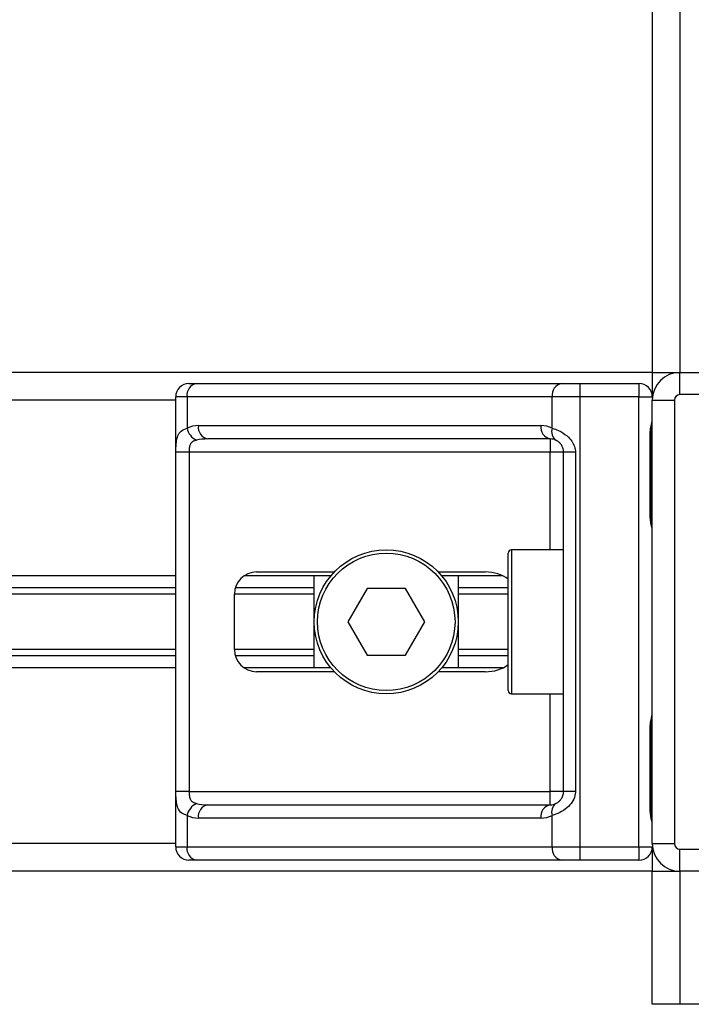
# Model space of a CAD drawing. Header units: millimetres. Extents: x 0 to 420, y 0 to 297.
# Tile 83 of 133: x 205.14 to 207.58, y 197.63 to 201.21. Entities that reach past the tile are written whole.
import ezdxf

# ---------------------------------------------------------------- set-up
doc = ezdxf.new("R2010")
doc.units = ezdxf.units.MM

msp = doc.modelspace()

# ---------------------------------------------------------------- linework, layer by layer
at = {"color": 7, "linetype": 'Continuous', "lineweight": 25}
for p, q in [((207.43941, 233.82026), (207.43941, 199.92908)), ((207.54027, 233.82026), (207.54027, 199.92908)), ((207.43941, 199.92908), (163.70365, 199.92908)), ((207.43941, 199.92908), (207.43941, 199.84032)), ((207.43941, 199.92908), (207.54027, 199.92908)), ((207.54027, 199.84839), (207.54027, 199.92908)), ((207.54027, 199.92908), (209.15414, 199.92908)), ((205.75292, 199.88873), (205.7801, 199.88873)), ((205.7801, 199.88873), (207.10951, 199.88873)), ((207.10951, 199.88873), (207.17513, 199.88873)), ((207.17513, 199.88873), (207.39099, 199.88873)), ((207.17513, 199.88873), (207.17513, 199.84032)), ((207.39099, 199.88873), (207.39099, 199.84032)), ((205.7045, 199.82821), (165.43856, 199.82821)), ((205.7045, 198.20224), (205.7045, 199.84032)), ((205.74586, 199.84032), (205.7045, 199.84032)), ((207.07527, 199.84032), (205.74586, 199.84032)), ((205.74586, 199.84032), (205.74586, 199.72617)), ((207.07527, 199.72617), (207.07527, 199.84032)), ((207.17513, 199.84032), (207.07527, 199.84032)), ((207.17513, 199.84032), (207.17513, 198.20224)), ((207.39099, 199.84032), (207.17513, 199.84032)), ((207.39099, 199.84032), (207.43941, 199.84032)), ((207.39099, 198.20224), (207.39099, 199.84032)), ((207.43941, 198.21435), (207.43941, 199.82821)), ((207.43941, 199.82821), (207.5201, 199.82821)), ((207.5201, 199.82821), (207.5201, 198.21435)), ((209.15414, 199.84839), (207.54027, 199.84839)), ((205.78715, 199.73542), (207.03398, 199.73542)), ((207.43199, 199.40457), (207.43199, 199.70717)), ((207.43508, 199.70717), (207.43199, 199.70717)), ((207.43508, 199.40457), (207.43508, 199.70717)), ((207.06822, 199.687), (205.82139, 199.687)), ((207.06822, 199.687), (207.06822, 199.63858)), ((205.70534, 198.40398), (205.70534, 199.63858)), ((205.75347, 199.63858), (205.70534, 199.63858)), ((207.06822, 199.63858), (205.75347, 199.63858)), ((205.75347, 199.63858), (205.75347, 198.40398)), ((207.11664, 199.63858), (207.06822, 199.63858)), ((207.06822, 199.28353), (207.06822, 199.63858)), ((207.15979, 199.63858), (207.11664, 199.63858)), ((207.11664, 198.40398), (207.11664, 199.63858)), ((207.15979, 199.63858), (207.15979, 198.40398)), ((207.43508, 199.40457), (207.43199, 199.40457)), ((207.11664, 199.28353), (206.92701, 199.28353)), ((206.92701, 199.28353), (206.92701, 198.75903)), ((206.9149, 198.77113), (206.9149, 199.27143)), ((205.7045, 199.18872), (165.43856, 199.18872)), ((206.26924, 199.18872), (205.95349, 199.18872)), ((205.99909, 199.20284), (206.28185, 199.20284)), ((206.20884, 198.85384), (206.20884, 199.18872)), ((206.66033, 199.20284), (206.83134, 199.20284)), ((206.89583, 199.18872), (206.67293, 199.18872)), ((206.73334, 199.18872), (206.73334, 198.85384)), ((205.7045, 199.14498), (165.43856, 199.14498)), ((206.20884, 199.14498), (205.9217, 199.14498)), ((206.40121, 199.14232), (206.33132, 199.02128)), ((206.54097, 199.14232), (206.40121, 199.14232)), ((206.61085, 199.02128), (206.54097, 199.14232)), ((206.9149, 199.14498), (206.73334, 199.14498)), ((205.7045, 199.12182), (165.43856, 199.12182)), ((205.9184, 198.92041), (205.9184, 199.12215)), ((206.20884, 199.12182), (205.9184, 199.12182)), ((206.9149, 199.12182), (206.73334, 199.12182)), ((206.33132, 199.02128), (206.40121, 198.90024)), ((206.54097, 198.90024), (206.61085, 199.02128)), ((205.7045, 198.92074), (165.43856, 198.92074)), ((206.20884, 198.92074), (205.9184, 198.92074)), ((206.9149, 198.92074), (206.73334, 198.92074)), ((205.7045, 198.89758), (165.43856, 198.89758)), ((206.20884, 198.89758), (205.9217, 198.89758)), ((206.40121, 198.90024), (206.54097, 198.90024)), ((206.9149, 198.89758), (206.73334, 198.89758)), ((205.7045, 198.85384), (165.43856, 198.85384)), ((206.26924, 198.85384), (205.95349, 198.85384)), ((206.89583, 198.85384), (206.67293, 198.85384)), ((206.28185, 198.83972), (205.99909, 198.83972)), ((206.83134, 198.83972), (206.66033, 198.83972)), ((206.92701, 198.75903), (207.11664, 198.75903)), ((207.06822, 198.40398), (207.06822, 198.75903)), ((207.43199, 198.33539), (207.43199, 198.63799)), ((207.43508, 198.63799), (207.43199, 198.63799)), ((207.43508, 198.33539), (207.43508, 198.63799)), ((205.75347, 198.40398), (205.70534, 198.40398)), ((205.75347, 198.40398), (207.06822, 198.40398)), ((207.11664, 198.40398), (207.06822, 198.40398)), ((207.06822, 198.35556), (207.06822, 198.40398)), ((207.15979, 198.40398), (207.11664, 198.40398)), ((205.82139, 198.35556), (207.06822, 198.35556)), ((205.74586, 198.31639), (205.74586, 198.20224)), ((207.07527, 198.20224), (207.07527, 198.31639)), ((207.43508, 198.33539), (207.43199, 198.33539)), ((207.03398, 198.30715), (205.78715, 198.30715)), ((205.7045, 198.21435), (165.43856, 198.21435)), ((205.7045, 198.20224), (205.74586, 198.20224)), ((205.74586, 198.20224), (207.07527, 198.20224)), ((207.07527, 198.20224), (207.17513, 198.20224)), ((207.17513, 198.20224), (207.39099, 198.20224)), ((207.17513, 198.20224), (207.17513, 198.15383)), ((207.39099, 198.20224), (207.43941, 198.20224)), ((207.39099, 198.20224), (207.39099, 198.15383)), ((207.43941, 198.21435), (207.5201, 198.21435)), ((207.43941, 198.20224), (207.43941, 198.11348)), ((207.54027, 198.11348), (207.54027, 198.19417)), ((207.54027, 198.19417), (209.15414, 198.19417)), ((205.7801, 198.15383), (205.75292, 198.15383)), ((207.10951, 198.15383), (205.7801, 198.15383)), ((207.17513, 198.15383), (207.10951, 198.15383)), ((207.39099, 198.15383), (207.17513, 198.15383)), ((207.43941, 198.11348), (163.70365, 198.11348)), ((207.43941, 197.62932), (207.43941, 198.11348)), ((207.43941, 198.11348), (207.54027, 198.11348)), ((209.15414, 198.11348), (207.54027, 198.11348)), ((207.54027, 198.11348), (207.54027, 197.62932)), ((207.54027, 197.62932), (207.43941, 197.62932)), ((209.15414, 197.62932), (207.54027, 197.62932))]:
    msp.add_line(p, q, dxfattribs=at)
for radius in [0.26225, 0.25015]:
    msp.add_circle((206.47109, 199.02128), radius, dxfattribs=at)
for centre, radius, start, end in [((207.54027, 199.82821), 0.10087, 90, 180), ((205.75292, 199.84032), 0.04842, 90, 180), ((205.78866, 199.84637), 0.04322, 101.42175, 188.04947), ((207.11807, 199.84637), 0.04322, 101.42175, 188.04947), ((207.39099, 199.84032), 0.04842, 0, 90), ((207.54027, 199.82821), 0.02017, 90, 180), ((205.78715, 199.63858), 0.09683, 90, 115.24042), ((205.80696, 199.73866), 0.06236, 191.54851, 244.48399), ((205.82995, 199.72936), 0.04322, 171.95053, 258.57825), ((207.07678, 199.72936), 0.04322, 171.95053, 258.57825), ((207.03398, 199.63858), 0.09683, 64.75958, 90), ((207.10995, 199.71292), 0.03711, 159.08981, 235.39013), ((207.06822, 199.63858), 0.04842, 64.75958, 90), ((206.92701, 199.27143), 0.0121, 90, 180), ((205.99909, 199.12215), 0.08069, 90, 180), ((205.99909, 198.92041), 0.08069, 180, 270), ((206.92701, 198.77113), 0.0121, 180, 270), ((205.80696, 198.30391), 0.06236, 115.51601, 168.45149), ((205.82995, 198.3132), 0.04322, 101.42175, 188.04947), ((207.07678, 198.3132), 0.04322, 101.42175, 188.04947), ((207.06822, 198.40398), 0.04842, 270, 295.24042), ((207.10995, 198.32964), 0.03711, 124.60987, 200.91019), ((205.78715, 198.40398), 0.09683, 244.75958, 270), ((207.03398, 198.40398), 0.09683, 270, 295.24042), ((205.75292, 198.20224), 0.04842, 180, 270), ((205.78866, 198.19619), 0.04322, 171.95053, 258.57825), ((207.11807, 198.19619), 0.04322, 171.95053, 258.57825), ((207.39099, 198.20224), 0.04842, 270, 0), ((207.54027, 198.21435), 0.10087, 180, 270), ((207.54027, 198.21435), 0.02017, 180, 270)]:
    msp.add_arc(centre, radius, start, end, dxfattribs=at)
for centre, major_axis, ratio, start_param, end_param in [((205.82139, 199.63858), (0.09683, 0), 0.5, 1.5707963, 2.0113247), ((206.83134, 199.12215), (-0.11412, 0), 0.7071068, 3.890794, 4.712389), ((206.83134, 198.92041), (-0.11412, 0), 0.7071068, 1.5707963, 2.3923913), ((205.82139, 198.40398), (0.09683, 0), 0.5, 4.2718606, 4.712389)]:
    msp.add_ellipse(centre, major_axis=major_axis, ratio=ratio, start_param=start_param, end_param=end_param, dxfattribs=at)
for points, knots in [([(207.43199, 199.70717), (207.43216, 199.71169), (207.4326, 199.723), (207.43544, 199.73604), (207.43841, 199.74859), (207.439, 199.75409), (207.43941, 199.7579)], [0, 0, 0, 0, 0.2269894, 0.5690124, 0.702034, 1, 1, 1, 1]), ([(207.43568, 199.70715), (207.43561, 199.71357), (207.43544, 199.72948), (207.43987, 199.74606), (207.439, 199.75617), (207.43884, 199.75807)], [0, 0, 0, 0, 0.3553058, 0.87926, 1, 1, 1, 1]), ([(205.70534, 199.63858), (205.70535, 199.64147), (205.70541, 199.65337), (205.70595, 199.66606), (205.70786, 199.68328), (205.71161, 199.69981), (205.72324, 199.71694), (205.7381, 199.723), (205.74586, 199.72617)], [0, 0, 0, 0, 0.0620594, 0.25604, 0.2811965, 0.496867, 0.7368773, 1, 1, 1, 1]), ([(207.07527, 199.72617), (207.08276, 199.72359), (207.0999, 199.71768), (207.12658, 199.70175), (207.144, 199.68331), (207.15418, 199.66652), (207.15912, 199.65274), (207.15964, 199.6419), (207.15979, 199.63858)], [0, 0, 0, 0, 0.2204024, 0.5050019, 0.6931202, 0.7669429, 0.9288339, 1, 1, 1, 1]), ([(205.7801, 199.68238), (205.77508, 199.6809), (205.76662, 199.6784), (205.76036, 199.67224), (205.75649, 199.6657), (205.75407, 199.65702), (205.75352, 199.64637), (205.75348, 199.64002), (205.75347, 199.63858)], [0, 0, 0, 0, 0.273797, 0.4623029, 0.4991581, 0.7049828, 0.9330438, 1, 1, 1, 1]), ([(207.11664, 199.63858), (207.11614, 199.64391), (207.11525, 199.65339), (207.11026, 199.66303), (207.10513, 199.67023), (207.10076, 199.67465), (207.0945, 199.67948), (207.09124, 199.68115), (207.08886, 199.68238)], [0, 0, 0, 0, 0.2459514, 0.4382643, 0.4984306, 0.6829349, 0.7679658, 1, 1, 1, 1]), ([(207.43941, 199.35385), (207.43934, 199.35526), (207.43907, 199.36079), (207.43701, 199.3688), (207.43428, 199.38133), (207.43233, 199.39167), (207.43207, 199.40146), (207.43199, 199.40457)], [0, 0, 0, 0, 0.11725755, 0.46117897, 0.50697617, 0.84316274, 1, 1, 1, 1]), ([(207.43901, 199.35916), (207.43891, 199.36122), (207.43835, 199.37171), (207.43508, 199.38895), (207.43516, 199.4044), (207.43519, 199.4102)], [0, 0, 0, 0, 0.1322449, 0.6741763, 1, 1, 1, 1]), ([(207.43199, 198.63799), (207.43216, 198.6425), (207.4326, 198.65382), (207.43544, 198.66685), (207.43841, 198.67941), (207.439, 198.68491), (207.43941, 198.68871)], [0, 0, 0, 0, 0.2269894, 0.5690124, 0.702034, 1, 1, 1, 1]), ([(207.43568, 198.63796), (207.43561, 198.64439), (207.43544, 198.66029), (207.43987, 198.67688), (207.439, 198.68699), (207.43884, 198.68888)], [0, 0, 0, 0, 0.3553058, 0.87926, 1, 1, 1, 1]), ([(205.74586, 198.31639), (205.73927, 198.31897), (205.72417, 198.32488), (205.71232, 198.34081), (205.70784, 198.35925), (205.70599, 198.37604), (205.70541, 198.38982), (205.70535, 198.40067), (205.70534, 198.40398)], [0, 0, 0, 0, 0.2204024, 0.5050019, 0.6931202, 0.7669429, 0.9288339, 1, 1, 1, 1]), ([(205.75347, 198.40398), (205.75354, 198.39866), (205.75368, 198.38917), (205.7556, 198.37953), (205.75883, 198.37233), (205.7626, 198.36792), (205.77, 198.36308), (205.77583, 198.36141), (205.7801, 198.36018)], [0, 0, 0, 0, 0.2459514, 0.4382643, 0.4984306, 0.6829349, 0.7679658, 1, 1, 1, 1]), ([(207.15979, 198.40398), (207.15967, 198.40109), (207.15918, 198.38919), (207.15438, 198.3765), (207.144, 198.35929), (207.12877, 198.34275), (207.10159, 198.32562), (207.08431, 198.31956), (207.07527, 198.31639)], [0, 0, 0, 0, 0.0620594, 0.25604, 0.2811965, 0.496867, 0.7368773, 1, 1, 1, 1]), ([(207.08886, 198.36018), (207.09172, 198.36166), (207.09655, 198.36416), (207.10326, 198.37032), (207.10858, 198.37687), (207.11371, 198.38554), (207.11642, 198.39619), (207.1166, 198.40254), (207.11664, 198.40398)], [0, 0, 0, 0, 0.273797, 0.4623029, 0.4991581, 0.7049828, 0.9330438, 1, 1, 1, 1]), ([(207.43941, 198.28466), (207.43934, 198.28607), (207.43907, 198.2916), (207.43701, 198.29962), (207.43428, 198.31215), (207.43233, 198.32249), (207.43207, 198.33227), (207.43199, 198.33539)], [0, 0, 0, 0, 0.1172575, 0.461179, 0.5069762, 0.8431627, 1, 1, 1, 1]), ([(207.43901, 198.28998), (207.43891, 198.29203), (207.43835, 198.30252), (207.43508, 198.31976), (207.43516, 198.33521), (207.43519, 198.34102)], [0, 0, 0, 0, 0.13224493, 0.67417628, 1, 1, 1, 1])]:
    msp.add_open_spline(points, degree=3, knots=knots, dxfattribs=at)

doc.saveas('drawing.dxf')
